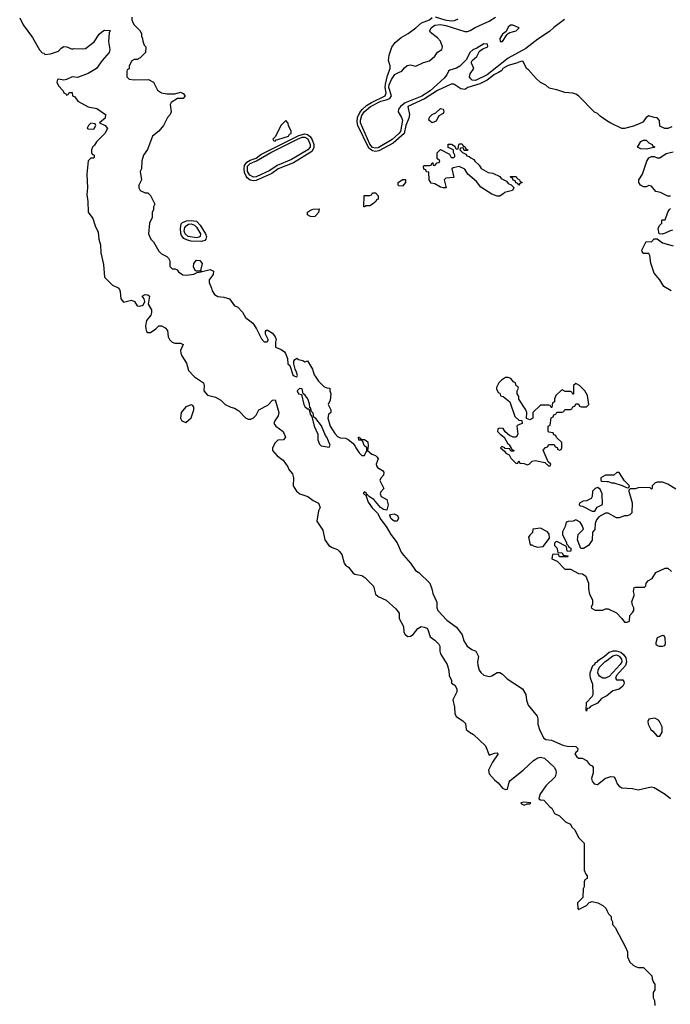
# Model space of a CAD drawing. Header units: inches. Extents: x 2792272 to 2951639, y 860504 to 1033803.
# Tile 11 of 209: x 2925664 to 2930468, y 885362 to 892631. Entities that reach past the tile are written whole.
import ezdxf

# ---------------------------------------------------------------- set-up
doc = ezdxf.new("R2010")
doc.units = ezdxf.units.IN
doc.header["$MEASUREMENT"] = 0
for name, color, linetype in [('C9828', 7, 'Continuous'), ('C9829', 7, 'Continuous'), ('C9838', 7, 'Continuous'), ('C9839', 7, 'Continuous')]:
    doc.layers.add(name, color=color, linetype=linetype)

msp = doc.modelspace()

# ---------------------------------------------------------------- linework, layer by layer
at = {"layer": 'C9828', "color": 4}
for points, elevation in [([(2926950.8, 890000), (2926955.3, 889995.3), (2927021, 889950), (2927026, 889930), (2927024.7, 889890), (2927050, 889858), (2927110, 889844.7), (2927150, 889822), (2927182, 889790), (2927222, 889770), (2927250, 889762), (2927282.4, 889742.4), (2927330, 889691.3), (2927350, 889681), (2927370, 889681), (2927390, 889691.3), (2927410, 889712), (2927429.3, 889750.7), (2927495.6, 889784.4), (2927530, 889821), (2927550, 889824.7), (2927576.3, 889730), (2927572.7, 889707.3), (2927546.8, 889670), (2927540.7, 889650), (2927554.8, 889630), (2927610.3, 889590.3), (2927626, 889550), (2927610.9, 889529.1), (2927570, 889528), (2927550, 889508), (2927531.3, 889470), (2927531.3, 889450), (2927564.7, 889410), (2927610, 889378), (2927644.7, 889330), (2927651.1, 889311.1), (2927679.1, 889279.1), (2927686.8, 889250), (2927682.8, 889190), (2927706.8, 889150), (2927731.3, 889130), (2927792, 889110), (2927830, 889082), (2927870, 889062), (2927882, 889030), (2927870, 889006), (2927858, 888930), (2927902, 888862), (2927916, 888790), (2927947.3, 888750), (2927970, 888733.4), (2928010, 888720.4), (2928025.6, 888705.6), (2928041.6, 888681.6), (2928059.1, 888619.1), (2928070, 888604.7), (2928092, 888590), (2928125.4, 888545.4), (2928138, 888538), (2928190, 888527.3), (2928212.3, 888512.3), (2928276, 888450), (2928292, 888390), (2928310, 888372), (2928370, 888344.7), (2928442, 888282), (2928464.7, 888250), (2928466.8, 888210), (2928498, 888150), (2928501, 888110), (2928510, 888092), (2928530, 888078), (2928550, 888081), (2928570, 888091.3), (2928602.7, 888137.3), (2928629.5, 888150.5), (2928650, 888147.3), (2928670, 888138.8), (2928677.3, 888130), (2928696, 888076), (2928730, 888051.3), (2928759.8, 888019.8), (2928765.4, 888005.4), (2928766, 887970), (2928771.3, 887950), (2928821, 887870), (2928832.7, 887827.3), (2928834, 887790), (2928851.6, 887751.6), (2928852.7, 887732.7), (2928876.9, 887716.9), (2928892, 887690), (2928892, 887670), (2928862, 887610), (2928875.3, 887555.3), (2928878, 887510), (2928886.4, 887486.4), (2928935.3, 887455.3), (2928955.3, 887435.3), (2928961, 887390), (2928986, 887370), (2929014.8, 887354.8), (2929103.7, 887270), (2929130, 887201), (2929170, 887216), (2929190, 887218), (2929198, 887210), (2929154, 887150), (2929126, 887090), (2929130, 887064.7), (2929170, 887018), (2929198, 886998), (2929230, 886958), (2929250, 886946.8), (2929266, 886950), (2929278.7, 887001.3), (2929286.6, 887013.4), (2929382.6, 887090), (2929458.3, 887161.7), (2929490, 887182), (2929510, 887186.7), (2929538.1, 887178.1), (2929611.5, 887111.5), (2929623.2, 887090), (2929626, 887070), (2929617.8, 887042.2), (2929550, 886974), (2929505.5, 886910), (2929498, 886878), (2929510, 886872), (2929534, 886870), (2929579.6, 886819.6), (2929594, 886810), (2929614, 886770), (2929650, 886754), (2929694, 886710), (2929731.3, 886691.3), (2929742, 886670), (2929762, 886650), (2929790, 886594), (2929831.6, 886551.6), (2929832.7, 886352.7), (2929843.6, 886323.6), (2929854, 886310), (2929854, 886290), (2929838, 886282), (2929832.7, 886267.3), (2929832, 886230), (2929824.7, 886215.3), (2929822, 886150), (2929782, 886110), (2929784.7, 886070), (2929790, 886062), (2929850, 886092), (2929870, 886114), (2929890, 886122), (2929934, 886110), (2929970, 886092), (2929991.1, 886071.1), (2930000, 886053.7)], 4), ([(2927692.8, 890000), (2927710, 889994), (2927713, 890000)], 8), ([(2927844.7, 890000), (2927870, 889962), (2927910, 889922), (2927932.7, 889912.7), (2927954, 889910), (2927954, 889890), (2927962, 889870), (2927956.9, 889823.1), (2927942, 889790), (2927962, 889750), (2927962, 889730), (2927944.7, 889715.3), (2927938, 889690), (2927956.3, 889630), (2927990, 889576), (2928010, 889554.8), (2928030, 889544.7), (2928070, 889542), (2928090, 889532), (2928123.6, 889503.6), (2928142, 889482), (2928144.7, 889470), (2928170, 889434), (2928190, 889414), (2928210, 889414), (2928226, 889450), (2928226, 889470), (2928208.4, 889488.4), (2928198, 889518), (2928190, 889526), (2928167.3, 889527.3), (2928166, 889550), (2928174, 889550), (2928178, 889538), (2928192, 889532), (2928210, 889531.3), (2928233.7, 889513.7), (2928236, 889484), (2928232, 889450), (2928264.5, 889424.5), (2928290, 889414), (2928302.5, 889402.5), (2928310.6, 889389.4), (2928296, 889350), (2928298, 889338), (2928306, 889326), (2928343.6, 889303.6), (2928352, 889290), (2928351.3, 889268.7), (2928330, 889246), (2928322, 889230), (2928352, 889170), (2928330, 889146), (2928324.7, 889130), (2928334, 889110), (2928374, 889090), (2928384.7, 889050), (2928374, 889010), (2928350, 889015.3), (2928329.1, 889029.1), (2928278, 889090), (2928247.3, 889107.3), (2928230, 889126), (2928222, 889122), (2928226, 889130), (2928210, 889146), (2928202, 889138), (2928202, 889130), (2928219.6, 889119.6), (2928238, 889070), (2928267.1, 889027.1), (2928307.1, 888987.1), (2928330, 888942), (2928370.7, 888890.7), (2928404.7, 888830), (2928451.3, 888770), (2928481, 888701), (2928496.9, 888676.9), (2928550, 888618), (2928585.4, 888565.4), (2928610, 888551), (2928691.9, 888471.9), (2928707.3, 888430), (2928714, 888394), (2928744.7, 888330), (2928744.7, 888290), (2928752, 888270), (2928816.8, 888196.8), (2928890, 888146), (2928930.5, 888090), (2928944.5, 888044.5), (2928967.1, 888007.1), (2929002.5, 887982.5), (2929030.8, 887970), (2929050.8, 887930), (2929044, 887890), (2929046.2, 887866.2), (2929057.3, 887830), (2929070, 887811), (2929090.9, 887790.9), (2929130, 887781), (2929150, 887786), (2929189.4, 887810.6), (2929210, 887810.5), (2929230, 887799.1), (2929264.2, 887764.2), (2929375.5, 887690), (2929400.7, 887650), (2929406.4, 887606.4), (2929418, 887570), (2929486, 887490), (2929490.9, 887469.1), (2929491, 887430), (2929501, 887390), (2929531.3, 887330), (2929550, 887316), (2929590, 887311), (2929674.4, 887274.4), (2929707.1, 887267.1), (2929770, 887264.7), (2929778, 887258), (2929784.7, 887250), (2929782, 887230), (2929770, 887222), (2929762.8, 887210), (2929778.8, 887190), (2929790, 887178.8), (2929818, 887178), (2929850, 887162), (2929871.6, 887131.6), (2929890, 887122), (2929898, 887110), (2929898.8, 887070), (2929887.3, 887030), (2929890.8, 887010), (2929906, 886990), (2929930, 886984.9), (2929989.6, 887030.4), (2930000, 887034.1)], 8), ([(2930000, 889268), (2929990, 889268), (2929954, 889250), (2929954, 889230), (2929963.6, 889223.6), (2930000, 889222.3)], 12), ([(2930000, 888988.7), (2929990, 888988.7), (2929939.6, 888960.4), (2929922, 888938), (2929912.7, 888912.7), (2929911.6, 888868.4), (2929892.7, 888847.3), (2929890.7, 888789.3), (2929864.7, 888750), (2929827.3, 888727.3), (2929807.3, 888727.3), (2929782, 888790), (2929788, 888830), (2929828, 888870), (2929818, 888898), (2929802, 888922), (2929770, 888938), (2929751.1, 888928.9), (2929712.7, 888927.3), (2929698, 888922), (2929691.6, 888888.4), (2929672, 888850), (2929672, 888830), (2929702, 888770), (2929702, 888762), (2929714, 888750), (2929718, 888738), (2929734, 888730), (2929734, 888710), (2929730, 888706), (2929707.3, 888707.3), (2929702, 888742), (2929630, 888778), (2929623.6, 888776.4), (2929612.7, 888767.3), (2929612, 888750), (2929631.3, 888731.3), (2929638, 888698), (2929670, 888694), (2929678, 888678), (2929710, 888674), (2929714, 888670), (2929710, 888666), (2929650, 888666), (2929642, 888682), (2929610, 888686), (2929598, 888682), (2929594, 888650), (2929632.7, 888632.7), (2929690, 888574), (2929730, 888574), (2929790, 888542), (2929819.6, 888539.6), (2929843.6, 888523.6), (2929864.7, 888470), (2929864.7, 888430), (2929871.3, 888390), (2929892.7, 888347.3), (2929892.7, 888312.7), (2929883.6, 888296.4), (2929885.4, 888285.4), (2929912.7, 888272.7), (2929930, 888272), (2929970, 888272), (2929990, 888282), (2930000, 888282)], 12), ([(2929999.9, 887640.2), (2929959.8, 887620.2), (2929930, 887585.2), (2929879.6, 887560.4), (2929870, 887548), (2929854, 887546), (2929850, 887526), (2929846, 887530), (2929848, 887590), (2929890, 887634), (2929898, 887650), (2929896.4, 887723.6), (2929878, 887770), (2929875.3, 887790), (2929875.3, 887810), (2929896, 887864), (2929910, 887872), (2929915.1, 887884.9), (2929930, 887891), (2929937.6, 887902.4), (2929979.3, 887930), (2930000, 887947.7)], 8), ([(2930000, 887774.2), (2929990, 887769), (2929969.9, 887769.9), (2929945.5, 887785.5), (2929937.6, 887797.6), (2929932.3, 887810), (2929935.2, 887830), (2929945.7, 887850), (2929988, 887892), (2930000, 887901.2)], 4)]:
    msp.add_lwpolyline(points, dxfattribs=dict(at, elevation=elevation))
for points, elevation in [([(2929270, 889989), (2929250, 889988.7), (2929222, 889970), (2929202, 889950), (2929185.4, 889914.6), (2929185.4, 889905.4), (2929198, 889878), (2929210, 889874), (2929214, 889854), (2929234, 889850), (2929282, 889810), (2929321, 889701), (2929350, 889674), (2929372, 889672), (2929374, 889650), (2929342, 889638), (2929334, 889630), (2929342, 889570), (2929330, 889548), (2929308.9, 889548.9), (2929280.2, 889560.2), (2929248.9, 889588.9), (2929234, 889614), (2929210, 889615.3), (2929194, 889610), (2929192, 889590), (2929212, 889570), (2929242, 889550), (2929265.4, 889505.4), (2929282, 889490), (2929282, 889482), (2929294, 889470), (2929298, 889458), (2929314, 889450), (2929310, 889446), (2929290, 889446), (2929282, 889462), (2929246, 889466), (2929246, 889470), (2929230, 889478), (2929222, 889478), (2929214, 889470), (2929244.7, 889444.7), (2929254, 889430), (2929278, 889418), (2929290, 889394), (2929330, 889354), (2929342, 889358), (2929350, 889374), (2929358, 889358), (2929390, 889354), (2929410, 889344.7), (2929426, 889350), (2929448, 889372), (2929470, 889376), (2929542, 889362), (2929570, 889334), (2929582, 889338), (2929586, 889350), (2929566, 889366), (2929528, 889452), (2929547.3, 889472.7), (2929562, 889478), (2929570, 889494), (2929610, 889494), (2929618, 889478), (2929632.7, 889472.7), (2929638, 889458), (2929650, 889454), (2929662, 889458), (2929666, 889470), (2929666, 889510), (2929627.3, 889547.3), (2929622, 889562), (2929607.3, 889567.3), (2929602, 889582), (2929570, 889586), (2929566, 889590), (2929566, 889630), (2929582, 889638), (2929587.3, 889692.7), (2929602, 889698), (2929607.3, 889712.7), (2929622, 889718), (2929630, 889734), (2929670, 889734), (2929682, 889738), (2929690, 889754), (2929730, 889754), (2929742, 889758), (2929747.3, 889772.7), (2929762, 889778), (2929770, 889794), (2929790, 889794), (2929798, 889778), (2929810, 889774), (2929850, 889774), (2929866, 889790), (2929856.4, 889856.4), (2929838, 889890), (2929798, 889930), (2929770, 889946), (2929754, 889930), (2929752.7, 889867.3), (2929747.3, 889867.3), (2929742, 889882), (2929730, 889886), (2929692.7, 889887.3), (2929670, 889898), (2929663.6, 889896.4), (2929623.6, 889856.4), (2929614, 889830), (2929614, 889810), (2929598, 889802), (2929592.7, 889767.3), (2929587.3, 889767.3), (2929582, 889782), (2929570, 889786), (2929510, 889786), (2929454, 889730), (2929454, 889690), (2929430, 889678), (2929407.3, 889687.3), (2929408.7, 889730), (2929402, 889750), (2929348.7, 889830), (2929348.7, 889850), (2929338, 889870), (2929338, 889890), (2929346, 889910), (2929342, 889922), (2929328.7, 889928.7), (2929326, 889950), (2929310, 889958), (2929290, 889982)], 12), ([(2927730, 889908), (2927712, 889890), (2927722, 889870), (2927743.6, 889863.6), (2927762, 889790), (2927770, 889776), (2927790, 889758), (2927798, 889758), (2927802, 889750), (2927810, 889714), (2927822, 889702), (2927838.8, 889630), (2927864.7, 889570), (2927864.7, 889530), (2927876.9, 889496.9), (2927890, 889486), (2927950, 889474), (2927955.3, 889490), (2927932.7, 889550), (2927922.5, 889562.5), (2927891.5, 889631.5), (2927850, 889688), (2927836.4, 889696.4), (2927830, 889726), (2927818, 889738), (2927810, 889766), (2927806, 889766), (2927804, 889796), (2927791.5, 889831.5), (2927770, 889862), (2927758, 889870), (2927750, 889906)], 8), ([(2926930, 889788.7), (2926890, 889774), (2926856, 889730), (2926851.3, 889690), (2926861, 889670), (2926890, 889658), (2926928.9, 889691.1), (2926948.7, 889750), (2926948.7, 889770), (2926942, 889782)], 4), ([(2929930, 889178), (2929914, 889170), (2929894, 889150), (2929892, 889110), (2929883.6, 889096.4), (2929850, 889078), (2929824.7, 889075.3), (2929798, 889062), (2929794, 889050), (2929802, 889042), (2929819.6, 889039.6), (2929890, 889002), (2929910, 889002), (2929928.9, 889031.1), (2929967.3, 889052.7), (2929966, 889130), (2929950, 889166)], 12), ([(2928450, 888928), (2928430, 888928.7), (2928405.6, 888945.6), (2928398, 888970), (2928402, 888978), (2928430, 888982), (2928454, 888970), (2928462, 888950)], 8), ([(2929510, 888876), (2929454, 888870), (2929450, 888846), (2929430, 888826), (2929422, 888810), (2929434, 888754), (2929446, 888754), (2929463.6, 888743.6), (2929490, 888738), (2929530, 888742), (2929576.4, 888803.6), (2929573.6, 888833.6), (2929562, 888850)], 12), ([(2929385.8, 886854.2), (2929364.7, 886850), (2929370, 886842), (2929390, 886832), (2929410, 886842), (2929430, 886842), (2929438, 886850)], 4)]:
    msp.add_lwpolyline(points, close=True, dxfattribs=dict(at, elevation=elevation))
at = {"layer": 'C9829', "color": 4}
for points, elevation in [([(2925663.7, 892643.7), (2925690, 892592.7), (2925759.1, 892499.1), (2925810, 892408), (2925830, 892386), (2925843.6, 892383.6), (2925850, 892374), (2925890, 892378), (2925950, 892398), (2925970, 892422), (2925990, 892432), (2926011.6, 892431.6), (2926050, 892414), (2926062, 892418), (2926130, 892414.8), (2926150, 892418.8), (2926213.1, 892466.9), (2926250, 892524), (2926270, 892542), (2926290, 892552.7), (2926331, 892551), (2926325.4, 892534.6), (2926320.4, 892470), (2926330.4, 892410), (2926323.8, 892390), (2926273, 892330), (2926230.8, 892270), (2926170, 892232.7), (2926090, 892205.2), (2926050, 892209), (2926010, 892188.7), (2925990, 892184), (2925950, 892192.3), (2925942, 892190), (2925937.3, 892170), (2925950, 892144), (2925984.9, 892104.9), (2925990, 892092), (2926004.7, 892084.7), (2926010, 892074), (2926022, 892078), (2926030, 892094), (2926050, 892094), (2926054, 892070), (2926070, 892062), (2926092, 892030), (2926170, 891987.3), (2926234.4, 891974.4), (2926298, 891930), (2926295.3, 891904.7), (2926254, 891870), (2926294, 891850), (2926311.1, 891828.9), (2926291.3, 891790), (2926231.3, 891730), (2926216, 891704), (2926202, 891690), (2926194, 891670), (2926194, 891650), (2926198, 891638), (2926214, 891630), (2926212.7, 891612.7), (2926210, 891608.7), (2926190, 891608), (2926170, 891588), (2926159.6, 891490), (2926164.5, 891390), (2926160.6, 891340.6), (2926168.1, 891290), (2926170, 891211.3), (2926203.4, 891163.4), (2926220.2, 891110), (2926242.6, 891062.6), (2926248.1, 891010), (2926259.3, 890970), (2926262.6, 890910), (2926282.6, 890822.6), (2926291.1, 890731.1), (2926350, 890672), (2926391, 890651), (2926399.8, 890639.8), (2926405.4, 890625.4), (2926410.7, 890570.7), (2926430, 890544.7), (2926490, 890560.5), (2926511, 890550), (2926530, 890518), (2926550, 890516), (2926576, 890524), (2926589, 890550), (2926584, 890570), (2926569, 890590), (2926590, 890602.8), (2926610, 890600.7), (2926622.8, 890590), (2926611.3, 890530), (2926636, 890490), (2926638, 890470), (2926631.3, 890448.7), (2926600.7, 890410), (2926593.4, 890370), (2926594, 890350), (2926601, 890330), (2926610, 890322.8), (2926630, 890322.8), (2926668.7, 890350), (2926690, 890372), (2926710, 890372), (2926736.9, 890356.9), (2926756, 890336), (2926761, 890290), (2926771, 890270), (2926790, 890251), (2926810, 890242.8), (2926850, 890242), (2926870, 890234), (2926851, 890190), (2926854.8, 890170), (2926860.7, 890150), (2926895.2, 890095.2), (2926910, 890042), (2926950.8, 890000)], 4), ([(2926491, 892650), (2926491.3, 892630), (2926498, 892610), (2926510, 892592), (2926551.1, 892551.1), (2926562, 892530), (2926562, 892510), (2926571.6, 892491.6), (2926572.7, 892472.7), (2926583.6, 892443.6), (2926594, 892430), (2926592, 892390), (2926554, 892350), (2926530, 892338), (2926510, 892338), (2926491.6, 892328.4), (2926472, 892290), (2926471.6, 892268.4), (2926458, 892262), (2926454, 892250), (2926454, 892210), (2926472.7, 892192.7), (2926510, 892186), (2926614, 892190), (2926652, 892170), (2926682, 892110), (2926710, 892092), (2926750, 892084.7), (2926810, 892084.7), (2926850, 892094.8), (2926870, 892086), (2926886, 892070), (2926870.4, 892049.6), (2926830, 892049.2), (2926781.4, 892018.6), (2926775.3, 892004.7), (2926782, 891950), (2926774.8, 891930), (2926756, 891910), (2926724.7, 891850), (2926690.7, 891809.3), (2926644.7, 891770), (2926606.4, 891673.6), (2926578, 891630), (2926564.7, 891590), (2926562, 891530), (2926554, 891510), (2926562, 891450), (2926544.7, 891410), (2926544.7, 891390), (2926554, 891370), (2926590, 891352), (2926610, 891352), (2926630, 891334), (2926662, 891270), (2926652, 891250), (2926651.6, 891228.4), (2926642, 891210), (2926642, 891170), (2926622, 891130), (2926614, 891050), (2926632, 891010), (2926650.9, 890990.9), (2926690, 890922), (2926710, 890902), (2926750, 890882), (2926762, 890870), (2926772, 890850), (2926772, 890810), (2926790, 890792), (2926811.1, 890791.1), (2926825.4, 890785.4), (2926836, 890770), (2926868.3, 890748.3), (2926895.1, 890744.9), (2926948.4, 890751.6), (2926975.3, 890764.7), (2927006, 890770), (2927002, 890778), (2927011.6, 890771.6), (2927070, 890786), (2927094.9, 890774.9), (2927093, 890750), (2927064, 890710), (2927062.8, 890690), (2927081, 890650), (2927084.7, 890630), (2927102.8, 890602.8), (2927127.3, 890587.3), (2927170, 890582.8), (2927212, 890570), (2927250, 890518), (2927272, 890510), (2927310, 890472), (2927330, 890432), (2927384.7, 890390), (2927412, 890350), (2927450, 890274), (2927470, 890254), (2927490, 890254), (2927498, 890262), (2927498, 890270), (2927478, 890310), (2927478, 890330), (2927483.1, 890336.9), (2927490, 890342), (2927530, 890318), (2927551, 890290), (2927558, 890270), (2927552, 890250), (2927552.7, 890212.7), (2927595.3, 890195.3), (2927618.8, 890178.8), (2927626.8, 890166.8), (2927641, 890130), (2927644.7, 890090), (2927658, 890078), (2927681, 890010), (2927690, 890001), (2927692.8, 890000)], 8), ([(2930000, 891885.5), (2929950, 891918), (2929930, 891938), (2929908.9, 891948.9), (2929789.1, 892069.1), (2929770, 892082), (2929748.9, 892088.9), (2929690, 892094), (2929630, 892114), (2929583.1, 892123.1), (2929570, 892128), (2929550, 892148), (2929510, 892168), (2929476.4, 892196.4), (2929420.4, 892260.4), (2929406, 892270), (2929382, 892322), (2929370, 892326), (2929331.1, 892308.9), (2929270, 892292.3), (2929231, 892270), (2929222.8, 892257.2), (2929199.9, 892240.1), (2929170, 892225.6), (2929115.6, 892184.4), (2929062, 892158), (2928972, 892130), (2928950, 892115.3), (2928920.4, 892120.4), (2928870, 892155.3), (2928850, 892155.3), (2928750, 892107.3), (2928654.1, 892045.9), (2928530.5, 891990), (2928541.6, 891930), (2928536.1, 891903.9), (2928514, 891850), (2928503.6, 891790), (2928420.4, 891719.6), (2928315.9, 891664.1), (2928290, 891658.6), (2928270, 891662.3), (2928241.9, 891681.9), (2928161, 891850), (2928155.8, 891875.8), (2928158.8, 891910), (2928174.8, 891945.2), (2928192.1, 891967.9), (2928223.6, 891996.4), (2928260.5, 892019.5), (2928361.7, 892070), (2928368.7, 892090), (2928362.9, 892130), (2928365.8, 892154.2), (2928380.9, 892219.1), (2928399.1, 892270), (2928398.5, 892290), (2928388.2, 892330), (2928390.9, 892369.1), (2928412.3, 892427.7), (2928437.2, 892462.8), (2928479.7, 892500.3), (2928531.5, 892528.5), (2928589.2, 892570), (2928630, 892607.3), (2928688.7, 892630), (2928710, 892646.8)], 8), ([(2929687.2, 892632.8), (2929607.7, 892572.3), (2929576.9, 892543.1), (2929490, 892487.6), (2929400.9, 892419.1), (2929270, 892346.2), (2929115.3, 892224.7), (2929030, 892183.2), (2929005.6, 892185.6), (2928994.5, 892194.5), (2928986.2, 892210), (2928989.8, 892230.2), (2929017.4, 892270), (2928999.1, 892310), (2929000.9, 892319.1), (2929005.1, 892330), (2929040, 892360), (2929060.3, 892399.7), (2929084, 892416), (2929119.5, 892430), (2929119.3, 892450), (2929090, 892454), (2929039.3, 892420.7), (2929010, 892408.6), (2928987.1, 892390), (2928963, 892337), (2928912.8, 892287.2), (2928890, 892272), (2928840.9, 892259.1), (2928830.3, 892250), (2928817.1, 892222.9), (2928799.4, 892200.6), (2928694.4, 892105.6), (2928634, 892066), (2928510, 892016.8), (2928476.9, 891990), (2928460.7, 891970), (2928457.3, 891950), (2928483.9, 891910), (2928489.3, 891890), (2928475.5, 891804.5), (2928464.2, 891790), (2928413, 891747), (2928310, 891686), (2928290, 891681.5), (2928270, 891688.1), (2928250, 891712.4), (2928180.8, 891870), (2928179.6, 891890), (2928190, 891923.1), (2928208.4, 891951.6), (2928254.2, 891990), (2928329.5, 892030.5), (2928370, 892039), (2928395.8, 892050), (2928409.7, 892070), (2928389.9, 892129.9), (2928392.7, 892150), (2928410, 892190.4), (2928434.4, 892225.6), (2928450, 892237), (2928486.6, 892250), (2928504.2, 892275.8), (2928526, 892294), (2928550, 892297.6), (2928590, 892287.6), (2928645.1, 892314.9), (2928690, 892327.8), (2928730, 892361.6), (2928750, 892390.8), (2928782, 892410), (2928786, 892430), (2928770, 892472.3), (2928750, 892496.2), (2928696.6, 892536.6), (2928692, 892550), (2928701.6, 892570), (2928730, 892590.2), (2928770, 892594.8), (2928810, 892589.4), (2928950, 892544), (2928970, 892543.8), (2928990, 892550.2), (2929026.5, 892573.5), (2929130, 892620.7), (2929176.9, 892650)], 4), ([(2928732, 892652), (2928802, 892630), (2928850, 892622.8), (2928874.6, 892625.4), (2928902, 892638)], 8), ([(2927713, 890000), (2927715.3, 890004.7), (2927708.7, 890030), (2927697.2, 890050), (2927688, 890090), (2927688, 890110), (2927696.4, 890123.6), (2927710, 890131.3), (2927722.8, 890122.8), (2927754.8, 890114.8), (2927770, 890104.7), (2927790, 890112), (2927824.7, 890050), (2927838, 890010), (2927844.7, 890000)], 8)]:
    msp.add_lwpolyline(points, dxfattribs=dict(at, elevation=elevation))
for points, elevation in [([(2929289.2, 892590.8), (2929270, 892577), (2929256.4, 892543.6), (2929230, 892523.6), (2929210, 892492.7), (2929210.7, 892470.7), (2929230, 892469.2), (2929261.3, 892518.7), (2929271.8, 892528.2), (2929282.8, 892537.2), (2929329.3, 892550), (2929350.9, 892570.9), (2929306, 892590)], 4), ([(2928710, 891869.2), (2928684, 891890), (2928690, 891911.3), (2928710, 891931), (2928737.2, 891942.8), (2928770, 891974.8), (2928790.9, 891970.9), (2928796, 891950), (2928790, 891938), (2928759.8, 891920.2), (2928751, 891910), (2928739.1, 891880.9)], 8), ([(2926190, 891868), (2926172, 891850), (2926162, 891830), (2926170, 891824.7), (2926210, 891822), (2926226, 891850), (2926222, 891862)], 4), ([(2927630, 891886), (2927592, 891850), (2927552, 891768), (2927534, 891750), (2927538, 891738), (2927550, 891734), (2927556.4, 891743.6), (2927570, 891746), (2927648.7, 891770), (2927655.1, 891784.9), (2927668, 891790), (2927668, 891810), (2927648.4, 891848.4), (2927647.3, 891867.3)], 12), ([(2927390, 891441.5), (2927366.4, 891446.4), (2927342.7, 891462.7), (2927335, 891475), (2927323.3, 891503.3), (2927320.2, 891530), (2927324.3, 891555.7), (2927340.4, 891579.6), (2927366, 891594), (2927410, 891609.6), (2927445, 891635), (2927724.6, 891775.4), (2927770, 891787.9), (2927790, 891783), (2927808.2, 891768.2), (2927823.9, 891743.9), (2927836, 891710), (2927835.3, 891684.7), (2927821, 891659), (2927684.5, 891575.5), (2927572.4, 891530), (2927525.4, 891494.6), (2927410, 891444.1)], 8), ([(2927390, 891468.6), (2927362.7, 891482.7), (2927346.4, 891510), (2927345.9, 891550), (2927365.3, 891570), (2927412.1, 891587.9), (2927518.2, 891650), (2927715.4, 891750), (2927750, 891763.1), (2927770, 891765), (2927791.3, 891751.3), (2927809.5, 891710), (2927808.1, 891690), (2927790.9, 891669.1), (2927670, 891599.5), (2927565.3, 891554.7), (2927510, 891516.8), (2927410, 891471.2)], 4), ([(2928946, 891666), (2928942, 891682), (2928930, 891686), (2928918, 891682), (2928914, 891670), (2928934, 891650), (2928958, 891638), (2928966.4, 891626.4), (2928982, 891622), (2928994, 891610), (2929018, 891598), (2929025.4, 891585.4), (2929056.9, 891556.9), (2929071.6, 891531.6), (2929123.6, 891503.6), (2929156.9, 891496.9), (2929210, 891474), (2929219.6, 891459.6), (2929258, 891438), (2929270, 891422), (2929292.7, 891412.7), (2929312, 891392), (2929302, 891370), (2929243.6, 891356.4), (2929242, 891350), (2929210, 891329.4), (2929189.1, 891329.1), (2929150, 891342), (2929070, 891395.3), (2929037.5, 891437.5), (2928974, 891490), (2928950, 891528), (2928910, 891548), (2928863.6, 891536.4), (2928854, 891530), (2928870, 891466), (2928810, 891462), (2928798, 891450), (2928814, 891390), (2928790, 891388.7), (2928770, 891395.3), (2928730, 891419), (2928703.1, 891423.1), (2928688, 891448), (2928686, 891506), (2928668.4, 891508.4), (2928662, 891522), (2928647.3, 891527.3), (2928646, 891550), (2928650, 891554), (2928690, 891554), (2928702, 891558), (2928710, 891574), (2928714, 891574), (2928718, 891558), (2928730, 891554), (2928746, 891574), (2928762, 891578), (2928766, 891590), (2928746, 891606), (2928747.3, 891647.3), (2928770, 891672), (2928838, 891638), (2928850, 891614), (2928870, 891614), (2928878, 891622), (2928878, 891630), (2928866, 891650), (2928866, 891670), (2928827.3, 891687.3), (2928827.3, 891712.7), (2928851.6, 891711.6), (2928878, 891698), (2928882, 891682), (2928890, 891674), (2928902, 891678), (2928906, 891710), (2928910, 891714), (2928930, 891714), (2928938, 891698), (2928950, 891694), (2928958, 891678), (2928974, 891670), (2928970, 891666)], 8), ([(2928490, 891402), (2928464, 891404), (2928458, 891410), (2928458, 891430), (2928489.3, 891450.7), (2928512, 891452), (2928512, 891430)], 8), ([(2929350, 891409), (2929342, 891422), (2929327.3, 891427.3), (2929322, 891442), (2929307.3, 891447.3), (2929302, 891462), (2929287.3, 891467.3), (2929287.3, 891472.7), (2929330, 891474), (2929338, 891458), (2929354, 891450), (2929358, 891438), (2929374, 891430), (2929358, 891422)], 8), ([(2928210, 891248.7), (2928206, 891250), (2928207.3, 891332.7), (2928250, 891334), (2928262, 891338), (2928270, 891354), (2928290, 891354), (2928312, 891330), (2928310, 891306), (2928298, 891302), (2928294, 891290), (2928270, 891268.7), (2928250, 891258), (2928222, 891258)], 8), ([(2927830, 891175.3), (2927810, 891178), (2927788, 891190), (2927788.7, 891210), (2927810, 891224.7), (2927830, 891231.3), (2927874, 891234), (2927871.3, 891208.7), (2927850, 891186), (2927842, 891178)], 8), ([(2927007.1, 890992.9), (2926930, 890996), (2926902.3, 891002.3), (2926875.3, 891015.3), (2926857.7, 891037.7), (2926853.1, 891053.1), (2926850.6, 891090), (2926857.2, 891122.8), (2926866.3, 891133.7), (2926894.9, 891145.1), (2926930, 891149.5), (2926970, 891142.8), (2926995.3, 891115.3), (2927035.8, 891050), (2927042.8, 891030), (2927038.4, 891010), (2927030, 891000.7)], 8), ([(2926970, 891021.6), (2926908.6, 891030), (2926884.9, 891050), (2926878.1, 891070), (2926882.3, 891097.7), (2926892, 891110), (2926910, 891120.4), (2926930, 891122.8), (2926954.7, 891114.7), (2926970, 891099.6), (2926998.8, 891050), (2926996.5, 891030), (2926990, 891026.6)], 4), ([(2926970, 890774), (2926960.2, 890780.2), (2926947.2, 890807.2), (2926949.6, 890830.4), (2926970, 890855.5), (2926994, 890854), (2927010.4, 890830.4), (2926999.8, 890780.2), (2926990, 890775.3)], 8)]:
    msp.add_lwpolyline(points, close=True, dxfattribs=dict(at, elevation=elevation))
at = {"layer": 'C9838', "color": 4}
for points, elevation in [([(2930000, 889222.3), (2930010, 889222), (2930032.7, 889212.7), (2930050, 889212), (2930112, 889192), (2930150, 889174), (2930162, 889178), (2930166, 889190), (2930130, 889226), (2930090, 889288), (2930072.7, 889287.3), (2930050, 889268), (2930000, 889268)], 12), ([(2930510, 889166), (2930450, 889202), (2930410, 889218), (2930370, 889218), (2930354, 889210), (2930334, 889190), (2930334, 889170), (2930330, 889166), (2930318, 889178), (2930230, 889175.3), (2930208.4, 889168.4), (2930172.7, 889167.3), (2930162, 889158), (2930162, 889150), (2930185.4, 889065.4), (2930184.7, 888990), (2930170, 888975.3), (2930150, 888968.7), (2930130, 888968.7), (2930090, 888954), (2930070, 888954), (2930010, 888988.7), (2930000, 888988.7)], 12), ([(2930000, 888282), (2930010, 888282), (2930071, 888251), (2930111.3, 888211.3), (2930130, 888182), (2930150, 888182), (2930166, 888190), (2930168.4, 888231.6), (2930190, 888254), (2930198, 888270), (2930198, 888290), (2930189, 888309), (2930184, 888336), (2930200.4, 888379.6), (2930202, 888390), (2930195.3, 888410), (2930202, 888438), (2930210, 888442), (2930278, 888442), (2930288, 888452), (2930289.1, 888470.9), (2930308, 888490), (2930334, 888506), (2930362, 888550), (2930430, 888582), (2930450, 888582), (2930476.9, 888556.9)], 12), ([(2930000, 887947.7), (2930017.4, 887962.6), (2930047.6, 887972.4), (2930067.5, 887972.5), (2930101.8, 887961.8), (2930123.4, 887943.4), (2930139.3, 887919.3), (2930144.4, 887890), (2930136.1, 887863.9), (2930071, 887790), (2930062.8, 887770), (2930070, 887758), (2930118, 887758), (2930126, 887746), (2930126.8, 887730), (2930117.3, 887710), (2930090.4, 887689.6), (2930043, 887677), (2929999.9, 887640.2)], 8), ([(2930000, 887901.2), (2930044.6, 887935.4), (2930070, 887940.9), (2930090, 887932.5), (2930107.2, 887910), (2930109.4, 887890), (2930099, 887870), (2930016.8, 887783.2), (2930000, 887774.2)], 4), ([(2930000, 887034.1), (2930030, 887044.7), (2930050, 887042), (2930062, 887030), (2930076, 886990), (2930090, 886971.3), (2930110, 886961), (2930190, 886956), (2930230, 886946), (2930326.4, 886966.4), (2930350, 886962.8), (2930430, 886914), (2930470, 886880.7)], 8), ([(2930000, 886053.7), (2930012, 886030), (2930031.3, 886010), (2930032, 885990), (2930042, 885970), (2930042, 885950), (2930062, 885930), (2930139.6, 885779.6), (2930152, 885750), (2930152.7, 885712.7), (2930170, 885674), (2930194, 885650), (2930210, 885642), (2930230, 885634), (2930270, 885634), (2930332.7, 885572.7), (2930334, 885550), (2930343.6, 885523.6), (2930354, 885510), (2930354, 885470), (2930342, 885450), (2930342, 885410), (2930352, 885390), (2930352.7, 885352.7)], 4)]:
    msp.add_lwpolyline(points, dxfattribs=dict(at, elevation=elevation))
at = {"layer": 'C9838', "color": 4, "elevation": 12}
for points in [[(2930410, 888086), (2930371.6, 888068.4), (2930362, 888030), (2930362, 888022), (2930374, 888010), (2930385.4, 888005.4), (2930410, 888006.8), (2930428.7, 888011.3), (2930433.6, 888026.4), (2930430, 888066), (2930422, 888082)], [(2930354.6, 887474.6), (2930310, 887466), (2930302, 887450), (2930304.7, 887430), (2930324.7, 887390), (2930339.1, 887379.1), (2930370, 887342), (2930390, 887342), (2930408, 887370), (2930408.7, 887410), (2930388, 887450), (2930380.4, 887460.4)]]:
    msp.add_lwpolyline(points, close=True, dxfattribs=at)
at = {"layer": 'C9839', "color": 4, "elevation": 8}
for points in [[(2930479.8, 891840.2), (2930451, 891829), (2930428.7, 891828.7), (2930390, 891846), (2930387.3, 891887.3), (2930370, 891906), (2930350, 891908), (2930310, 891922), (2930290, 891908), (2930266, 891874), (2930238.8, 891861.2), (2930195.3, 891844.7), (2930130, 891828.7), (2930110, 891828), (2930030, 891866), (2930000, 891885.5)], [(2930470, 891328), (2930450, 891328.7), (2930394.6, 891354.6), (2930362, 891362), (2930330, 891402), (2930310, 891408), (2930290, 891398), (2930270, 891398), (2930248.7, 891410), (2930235.3, 891430), (2930235.3, 891450), (2930262, 891490), (2930293.6, 891586.4), (2930310, 891612), (2930330, 891622), (2930350, 891622), (2930370, 891612), (2930390, 891611.3), (2930438, 891642), (2930490, 891654.8)], [(2930483.5, 891076.5), (2930467.1, 891072.9), (2930430, 891054), (2930408.4, 891048.4), (2930386, 891050), (2930378, 891090), (2930387.3, 891112.7), (2930406, 891130), (2930406, 891150), (2930410, 891154), (2930430, 891154), (2930448.7, 891210), (2930462, 891230), (2930470, 891236)], [(2930475.3, 890630), (2930420.7, 890660.7), (2930391.5, 890711.5), (2930350, 890759), (2930325.2, 890834.8), (2930318, 890890), (2930310, 890906), (2930270, 890906), (2930260.4, 890920.4), (2930258, 890930), (2930290, 890994), (2930330, 890992), (2930350, 891014), (2930370, 891014), (2930410, 890984.7), (2930490, 890961)]]:
    msp.add_lwpolyline(points, dxfattribs=at)
msp.add_lwpolyline([(2930290, 891675.3), (2930250, 891678), (2930226, 891690), (2930250, 891731.3), (2930270, 891742), (2930290, 891742), (2930310, 891722), (2930334, 891710), (2930338, 891698), (2930352.7, 891692.7), (2930350, 891688)], close=True, dxfattribs=at)

doc.saveas('drawing.dxf')
